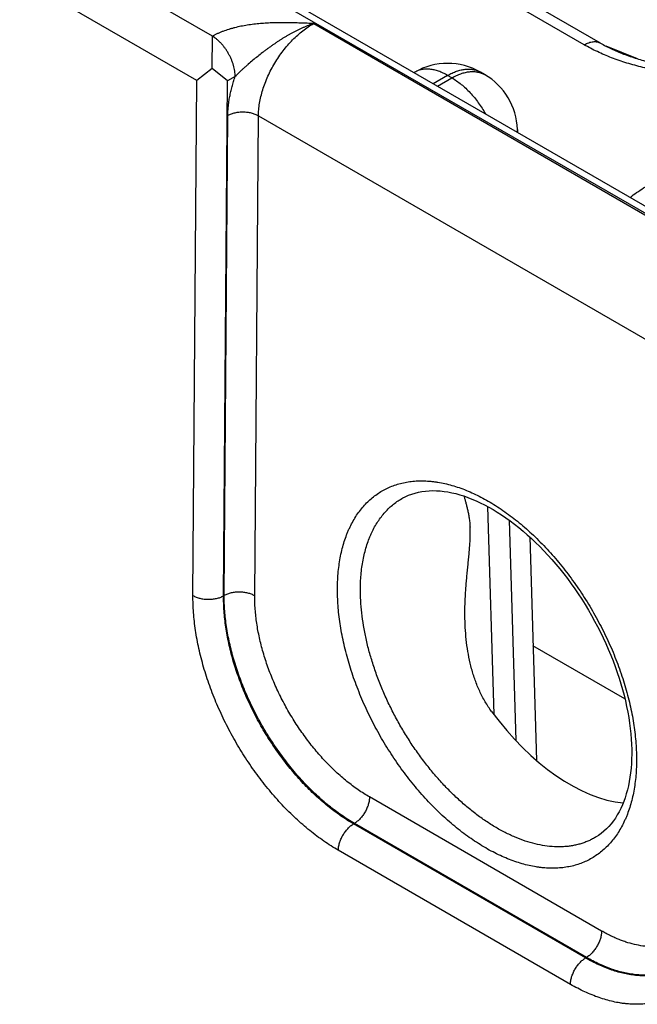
# Model space of a CAD drawing. Header units: inches. Extents: x 0 to 34, y 0 to 22.
# Tile 63 of 118: x 25.541 to 26.107, y 15.543 to 16.445. Entities that reach past the tile are written whole.
import ezdxf

# ---------------------------------------------------------------- set-up
doc = ezdxf.new("R2010")
doc.units = ezdxf.units.IN
doc.header["$LTSCALE"] = 1.87
doc.header["$MEASUREMENT"] = 0
doc.layers.get('0').update_dxf_attribs({"linetype": 'CONTINUOUS'})

msp = doc.modelspace()

# ---------------------------------------------------------------- linework, layer by layer
at = {"color": 7, "linetype": 'CONTINUOUS'}
for p, q in [((21.75495, 18.78505), (26.98625, 15.76457)), ((21.76446, 18.786), (26.99576, 15.76551)), ((25.71811, 16.42995), (25.55557, 16.5238)), ((25.70385, 16.38941), (25.52741, 16.49129)), ((26.05862, 16.4221), (25.93771, 16.49191)), ((26.07362, 16.42358), (25.95271, 16.4934)), ((25.81079, 16.4415), (26.23317, 16.19762)), ((25.71781, 16.40037), (25.71811, 16.42989)), ((26.0783, 16.42102), (26.10705, 16.4094)), ((25.71781, 16.40037), (25.70385, 16.38941)), ((25.73188, 16.38906), (25.71781, 16.40037)), ((25.90348, 16.39702), (25.90275, 16.3966)), ((25.96742, 16.39475), (25.96348, 16.39702)), ((25.96348, 16.39702), (25.96348, 16.39702)), ((25.70023, 15.91758), (25.70385, 16.38941)), ((25.72827, 15.91729), (25.73188, 16.38906)), ((25.7389, 16.39297), (25.73188, 16.38906)), ((25.93348, 16.39405), (25.92033, 16.38645)), ((25.92426, 16.38418), (25.93742, 16.39177)), ((25.93742, 16.39177), (25.93348, 16.39405)), ((25.72879, 15.91759), (25.73215, 16.35719)), ((25.75682, 15.91731), (25.76019, 16.35691)), ((25.76019, 16.35691), (26.17912, 16.11502)), ((25.99739, 16.3446), (25.99747, 16.34191)), ((25.97007, 15.99919), (25.97583, 15.80861)), ((25.98989, 15.98663), (25.996, 15.78467)), ((26.00868, 15.97128), (26.01487, 15.76656)), ((25.72879, 15.91759), (25.72827, 15.91729)), ((26.09586, 15.82304), (26.01169, 15.87164)), ((26.07457, 15.61029), (25.86194, 15.73307)), ((25.84804, 15.70886), (25.84727, 15.70841)), ((26.05993, 15.58563), (25.84727, 15.70841)), ((26.06068, 15.58609), (25.84804, 15.70886)), ((26.06961, 15.69653), (26.06961, 15.69653)), ((26.04604, 15.56142), (25.83338, 15.68421)), ((26.06068, 15.58609), (26.05993, 15.58563))]:
    msp.add_line(p, q, dxfattribs=at)
for points in [[(25.8926, 16.00701), (25.89469, 16.0081), (25.89761, 16.00942), (25.90061, 16.01056), (25.90368, 16.01151), (25.90681, 16.01229), (25.91, 16.01289), (25.91325, 16.01332), (25.91654, 16.01358), (25.91988, 16.01367), (25.92326, 16.01361), (25.9267, 16.01338), (25.93018, 16.013), (25.93371, 16.01247), (25.93728, 16.01177), (25.9409, 16.01093), (25.94457, 16.00992), (25.94827, 16.00877), (25.95202, 16.00745), (25.9558, 16.00599), (25.95961, 16.00437), (25.96345, 16.00259), (25.96732, 16.00067), (25.97121, 15.99859), (25.97511, 15.99636), (25.97903, 15.99398), (25.98296, 15.99145), (25.98689, 15.98878), (25.99082, 15.98596), (25.99474, 15.983), (25.99866, 15.97991), (26.00256, 15.97667), (26.00645, 15.9733), (26.01031, 15.9698), (26.01414, 15.96618), (26.01794, 15.96243), (26.02171, 15.95856), (26.02543, 15.95457), (26.0291, 15.95047), (26.03273, 15.94627), (26.0363, 15.94196), (26.03982, 15.93755), (26.04327, 15.93305), (26.04665, 15.92845), (26.04996, 15.92378), (26.0532, 15.91902), (26.05636, 15.9142), (26.05944, 15.9093), (26.06243, 15.90434), (26.06533, 15.89932), (26.06814, 15.89425), (26.07086, 15.88914), (26.07348, 15.88398), (26.07599, 15.87879), (26.07841, 15.87357), (26.08071, 15.86832), (26.08291, 15.86306), (26.085, 15.85779), (26.08697, 15.85251), (26.08883, 15.84724), (26.09057, 15.84196), (26.09219, 15.83671), (26.0937, 15.83147), (26.09508, 15.82625), (26.09634, 15.82106), (26.09748, 15.81591), (26.09849, 15.81081), (26.09938, 15.80575), (26.10015, 15.80074), (26.10079, 15.79579), (26.10131, 15.79091), (26.1017, 15.78609), (26.10197, 15.78135), (26.10211, 15.77669), (26.10214, 15.77228)], [(26.10214, 15.77228), (26.10205, 15.76802), (26.10185, 15.76366), (26.10152, 15.75939), (26.10108, 15.75522), (26.10053, 15.75116), (26.09987, 15.7472), (26.09909, 15.74334), (26.0982, 15.73959), (26.0972, 15.73596), (26.09609, 15.73244), (26.09488, 15.72903), (26.09355, 15.72575), (26.09212, 15.72258), (26.09059, 15.71953), (26.08894, 15.7166), (26.08718, 15.71379), (26.08531, 15.71111), (26.08332, 15.70855), (26.08122, 15.70611), (26.07899, 15.70382), (26.07663, 15.70165), (26.07416, 15.69964), (26.07157, 15.69778), (26.06961, 15.69653)]]:
    msp.add_lwpolyline(points, dxfattribs=at)
for centre, radius, start, end in [((25.93348, 16.34506), 0.06, 60.0064, 119.9936), ((25.93742, 16.34278), 0.06, 1.73175, 59.99835), ((25.97731, 16.34399), 0.02009, 354.33488, 1.72405)]:
    msp.add_arc(centre, radius, start, end, dxfattribs=at)
msp.add_ellipse((26.04344, 15.88783), major_axis=(-0.09085, 0.15208), ratio=0.567168, start_param=-4.54207, end_param=-3.534805, dxfattribs=at)
for points, knots in [([(25.81079, 16.4415), (25.80876, 16.44158), (25.80469, 16.44176), (25.79858, 16.44199), (25.79247, 16.44217), (25.78636, 16.44228), (25.78024, 16.4423), (25.77514, 16.4422), (25.77107, 16.44206), (25.76802, 16.44191), (25.76498, 16.44172), (25.76195, 16.44149), (25.75893, 16.4412), (25.75493, 16.44076), (25.74999, 16.44008), (25.74415, 16.43904), (25.73939, 16.43796), (25.73567, 16.43697), (25.73206, 16.43591), (25.72855, 16.43471), (25.72558, 16.43353), (25.72393, 16.43282), (25.72272, 16.43228), (25.72153, 16.43173), (25.72037, 16.43115), (25.71923, 16.43056), (25.71848, 16.43016), (25.71811, 16.42995)], [0, 0, 0, 0, 0.064621, 0.129264, 0.193941, 0.258654, 0.323386, 0.388096, 0.420421, 0.452712, 0.484952, 0.517127, 0.549216, 0.581198, 0.644737, 0.707522, 0.769288, 0.7997, 0.829745, 0.888563, 0.917261, 0.931413, 0.945428, 0.959301, 0.973026, 0.986593, 1, 1, 1, 1]), ([(25.81079, 16.4415), (25.80998, 16.44123), (25.80835, 16.44067), (25.80592, 16.43978), (25.8035, 16.43882), (25.80108, 16.43779), (25.79866, 16.43671), (25.79666, 16.43576), (25.79506, 16.43498), (25.79386, 16.43437), (25.79267, 16.43375), (25.79107, 16.43291), (25.78909, 16.43183), (25.78672, 16.43048), (25.78437, 16.42908), (25.78203, 16.42764), (25.7801, 16.42641), (25.77856, 16.42541), (25.77702, 16.42439), (25.77511, 16.4231), (25.77283, 16.42151), (25.77057, 16.4199), (25.76832, 16.41826), (25.76609, 16.41659), (25.76313, 16.41433), (25.75948, 16.41146), (25.75515, 16.40793), (25.7516, 16.40493), (25.74881, 16.40249), (25.74674, 16.40064), (25.74504, 16.39908), (25.7437, 16.39781), (25.74271, 16.39686), (25.74173, 16.3959), (25.74077, 16.39493), (25.73982, 16.39396), (25.7392, 16.3933), (25.7389, 16.39297)], [0, 0, 0, 0, 0.029371, 0.058981, 0.088813, 0.118862, 0.149122, 0.179582, 0.194883, 0.210228, 0.225617, 0.24105, 0.272035, 0.303168, 0.334435, 0.365823, 0.397317, 0.413099, 0.428902, 0.460566, 0.492295, 0.524078, 0.555903, 0.587761, 0.619643, 0.683448, 0.747263, 0.811022, 0.842847, 0.874605, 0.90626, 0.922034, 0.937761, 0.953433, 0.969038, 0.984566, 1, 1, 1, 1]), ([(25.76019, 16.35691), (25.7602, 16.35882), (25.7604, 16.36272), (25.76118, 16.36865), (25.76242, 16.37473), (25.76412, 16.3809), (25.76626, 16.3871), (25.76882, 16.39327), (25.77178, 16.39936), (25.77511, 16.4053), (25.77878, 16.41105), (25.78275, 16.41655), (25.78698, 16.42174), (25.79144, 16.42657), (25.79609, 16.43101), (25.80087, 16.43501), (25.80575, 16.43852), (25.80911, 16.44057), (25.81079, 16.4415)], [0, 0, 0, 0, 0.055899, 0.114223, 0.174746, 0.237187, 0.30122, 0.366484, 0.432593, 0.499143, 0.565723, 0.63192, 0.69733, 0.761563, 0.824255, 0.885075, 0.943734, 1, 1, 1, 1]), ([(25.7389, 16.39297), (25.7389, 16.39379), (25.73883, 16.39547), (25.73852, 16.39802), (25.73802, 16.40064), (25.73734, 16.40331), (25.73646, 16.40599), (25.73542, 16.40867), (25.7342, 16.41133), (25.73284, 16.41392), (25.73133, 16.41643), (25.72969, 16.41884), (25.72795, 16.42112), (25.72611, 16.42325), (25.72419, 16.42521), (25.72221, 16.42699), (25.7202, 16.42855), (25.71881, 16.42947), (25.71811, 16.42989)], [0, 0, 0, 0, 0.055916, 0.114368, 0.175102, 0.237812, 0.302147, 0.36772, 0.434122, 0.500926, 0.567698, 0.634004, 0.699419, 0.763536, 0.825974, 0.886388, 0.944477, 1, 1, 1, 1]), ([(26.05862, 16.4221), (26.0593, 16.42249), (26.06065, 16.42319), (26.06271, 16.42404), (26.06474, 16.42463), (26.0667, 16.42496), (26.0683, 16.42501), (26.06953, 16.42492), (26.07041, 16.42478), (26.07126, 16.42458), (26.07208, 16.42432), (26.07287, 16.42399), (26.07338, 16.42372), (26.07362, 16.42358)], [0, 0, 0, 0, 0.148568, 0.289427, 0.422615, 0.548501, 0.667827, 0.72541, 0.781814, 0.837244, 0.891923, 0.946091, 1, 1, 1, 1]), ([(26.29272, 16.4221), (26.29078, 16.42098), (26.28681, 16.4188), (26.28065, 16.41573), (26.27425, 16.41285), (26.26761, 16.41015), (26.26074, 16.40765), (26.25367, 16.40534), (26.24642, 16.40323), (26.23899, 16.40133), (26.23141, 16.39964), (26.2237, 16.39818), (26.21587, 16.39693), (26.20795, 16.3959), (26.19995, 16.3951), (26.18919, 16.39433), (26.17567, 16.39395), (26.16215, 16.39433), (26.15139, 16.3951), (26.14339, 16.3959), (26.13547, 16.39693), (26.12764, 16.39818), (26.11993, 16.39964), (26.11235, 16.40133), (26.10492, 16.40323), (26.09767, 16.40534), (26.0906, 16.40765), (26.08373, 16.41015), (26.07709, 16.41285), (26.07069, 16.41573), (26.06453, 16.4188), (26.06056, 16.42098), (26.05862, 16.4221)], [0, 0, 0, 0, 0.027597, 0.055844, 0.084717, 0.114188, 0.144225, 0.174793, 0.205853, 0.237364, 0.269281, 0.301559, 0.334149, 0.367002, 0.400067, 0.433291, 0.5, 0.566709, 0.599933, 0.632998, 0.665851, 0.698441, 0.730719, 0.762636, 0.794147, 0.825207, 0.855775, 0.885812, 0.915283, 0.944156, 0.972403, 1, 1, 1, 1]), ([(26.07362, 16.42358), (26.07522, 16.42266), (26.07853, 16.42085), (26.08367, 16.41829), (26.08909, 16.41586), (26.09476, 16.41357), (26.10067, 16.41142), (26.10679, 16.40943), (26.11311, 16.4076), (26.11961, 16.40595), (26.12627, 16.40448), (26.13307, 16.40319), (26.13999, 16.40209), (26.147, 16.40119), (26.1541, 16.40049), (26.16366, 16.39981), (26.17567, 16.39947), (26.18768, 16.39981), (26.19724, 16.40049), (26.20434, 16.40119), (26.21135, 16.40209), (26.21827, 16.40319), (26.22507, 16.40448), (26.23173, 16.40595), (26.23823, 16.4076), (26.24455, 16.40943), (26.25067, 16.41142), (26.25658, 16.41357), (26.26225, 16.41586), (26.26767, 16.41829), (26.27281, 16.42085), (26.27612, 16.42266), (26.27772, 16.42358)], [0, 0, 0, 0, 0.026154, 0.053279, 0.081317, 0.110207, 0.139886, 0.170291, 0.20136, 0.233027, 0.265227, 0.297895, 0.330965, 0.36437, 0.398044, 0.431919, 0.5, 0.568081, 0.601956, 0.63563, 0.669035, 0.702105, 0.734773, 0.766973, 0.79864, 0.829709, 0.860114, 0.889793, 0.918683, 0.946721, 0.973846, 1, 1, 1, 1]), ([(25.93348, 16.39405), (25.93213, 16.39483), (25.93007, 16.3959), (25.92728, 16.39712), (25.92458, 16.39814), (25.92189, 16.39893), (25.91921, 16.39945), (25.91727, 16.39971), (25.91536, 16.39984), (25.9135, 16.39983), (25.91168, 16.39969), (25.90992, 16.39942), (25.90821, 16.39902), (25.90656, 16.39849), (25.90498, 16.39783), (25.90397, 16.3973), (25.90348, 16.39702)], [0, 0, 0, 0, 0.14854, 0.219945, 0.289416, 0.422581, 0.486418, 0.548507, 0.608952, 0.667884, 0.725458, 0.781853, 0.837274, 0.891943, 0.946101, 1, 1, 1, 1]), ([(25.93348, 16.39405), (25.93483, 16.39483), (25.93689, 16.3959), (25.93968, 16.39712), (25.94238, 16.39814), (25.94507, 16.39893), (25.94775, 16.39945), (25.9497, 16.39971), (25.9516, 16.39984), (25.95346, 16.39983), (25.95528, 16.39969), (25.95704, 16.39942), (25.95875, 16.39902), (25.9604, 16.39849), (25.96198, 16.39783), (25.96299, 16.3973), (25.96348, 16.39702)], [0, 0, 0, 0, 0.14854, 0.219945, 0.289416, 0.422581, 0.486418, 0.548507, 0.608952, 0.667884, 0.725458, 0.781853, 0.837274, 0.891943, 0.946101, 1, 1, 1, 1]), ([(25.93742, 16.39177), (25.93877, 16.39255), (25.94082, 16.39363), (25.94362, 16.39485), (25.94631, 16.39587), (25.94901, 16.39665), (25.95169, 16.39718), (25.95363, 16.39744), (25.95554, 16.39756), (25.9574, 16.39756), (25.95922, 16.39742), (25.96098, 16.39715), (25.96269, 16.39675), (25.96434, 16.39622), (25.96592, 16.39556), (25.96693, 16.39503), (25.96742, 16.39475)], [0, 0, 0, 0, 0.148542, 0.219948, 0.28942, 0.422584, 0.486421, 0.548509, 0.608954, 0.667885, 0.725458, 0.781853, 0.837273, 0.891942, 0.9461, 1, 1, 1, 1]), ([(25.73215, 16.35719), (25.73216, 16.3586), (25.73226, 16.36145), (25.7326, 16.36577), (25.73315, 16.37018), (25.7339, 16.37466), (25.73485, 16.37919), (25.736, 16.38377), (25.73734, 16.38838), (25.73836, 16.39144), (25.7389, 16.39297)], [0, 0, 0, 0, 0.115519, 0.23407, 0.355522, 0.479718, 0.606475, 0.735591, 0.866844, 1, 1, 1, 1]), ([(25.93742, 16.39177), (25.93888, 16.39093), (25.9418, 16.38906), (25.94604, 16.38586), (25.95018, 16.38222), (25.9542, 16.37818), (25.95804, 16.37378), (25.96168, 16.36907), (25.96507, 16.36409), (25.96714, 16.36062), (25.96812, 16.35886)], [0, 0, 0, 0, 0.111529, 0.228192, 0.349474, 0.474739, 0.603255, 0.734216, 0.866762, 1, 1, 1, 1]), ([(25.76019, 16.35691), (25.75972, 16.35718), (25.75874, 16.35769), (25.75718, 16.35836), (25.75552, 16.35894), (25.75377, 16.35943), (25.75195, 16.35981), (25.75007, 16.3601), (25.74815, 16.36028), (25.74622, 16.36035), (25.74428, 16.36032), (25.74236, 16.36018), (25.74048, 16.35993), (25.73865, 16.35958), (25.73688, 16.35913), (25.7352, 16.35858), (25.73363, 16.35795), (25.73263, 16.35745), (25.73215, 16.35719)], [0, 0, 0, 0, 0.055795, 0.11408, 0.174617, 0.237111, 0.301226, 0.366589, 0.432804, 0.49946, 0.566134, 0.632405, 0.697861, 0.762102, 0.824755, 0.885479, 0.943975, 1, 1, 1, 1]), ([(26.10064, 16.28234), (26.1026, 16.28386), (26.10665, 16.28682), (26.11305, 16.29101), (26.11982, 16.295), (26.12695, 16.29877), (26.13442, 16.30232), (26.14221, 16.30563), (26.1503, 16.3087), (26.15865, 16.31151), (26.16726, 16.31405), (26.17609, 16.31633), (26.18512, 16.31833), (26.19432, 16.32005), (26.20366, 16.32149), (26.21313, 16.32263), (26.22269, 16.32348), (26.23231, 16.32403), (26.24197, 16.32428), (26.25164, 16.32424), (26.2613, 16.32389), (26.2709, 16.32325), (26.28044, 16.32231), (26.28987, 16.32108), (26.29917, 16.31956), (26.30832, 16.31776), (26.31729, 16.31567), (26.32606, 16.31331), (26.33459, 16.31068), (26.34287, 16.30779), (26.35086, 16.30465), (26.35856, 16.30127), (26.36593, 16.29765), (26.37068, 16.29506), (26.37299, 16.29372)], [0, 0, 0, 0, 0.025974, 0.052711, 0.080201, 0.108425, 0.137357, 0.166967, 0.197219, 0.22807, 0.259474, 0.291383, 0.323743, 0.356499, 0.389592, 0.422961, 0.456545, 0.49028, 0.524103, 0.557948, 0.591751, 0.625447, 0.658972, 0.692264, 0.725261, 0.757902, 0.790131, 0.821892, 0.853134, 0.883808, 0.913868, 0.943276, 0.971997, 1, 1, 1, 1]), ([(25.83259, 15.92432), (25.83261, 15.92689), (25.83275, 15.93196), (25.8333, 15.93945), (25.83418, 15.94672), (25.83539, 15.95374), (25.83691, 15.9605), (25.83876, 15.96698), (25.84057, 15.97218), (25.84218, 15.97617), (25.84387, 15.98002), (25.84617, 15.98462), (25.84925, 15.98985), (25.85262, 15.99473), (25.85627, 15.99925), (25.86019, 16.0034), (25.86438, 16.00717), (25.86883, 16.01055), (25.87352, 16.01353), (25.87844, 16.0161), (25.88359, 16.01825), (25.88894, 16.01999), (25.89448, 16.02131), (25.9002, 16.0222), (25.90609, 16.02266), (25.91214, 16.02269), (25.91725, 16.02236), (25.9214, 16.02189), (25.92565, 16.02127), (25.93102, 16.02023), (25.93752, 16.01856), (25.94409, 16.01647), (25.95073, 16.01397), (25.95741, 16.01107), (25.96412, 16.00777), (25.97084, 16.00408), (25.97756, 16), (25.98425, 15.99555), (25.99092, 15.99074), (25.99753, 15.98559), (26.00407, 15.98009), (26.01053, 15.97427), (26.01689, 15.96814), (26.02314, 15.96171), (26.02926, 15.95501), (26.03523, 15.94804), (26.04105, 15.94082), (26.0486, 15.93086), (26.05755, 15.91791), (26.06576, 15.90442), (26.07188, 15.89333), (26.07623, 15.88489), (26.08032, 15.87636), (26.08414, 15.86776), (26.08769, 15.8591), (26.09095, 15.85041), (26.09392, 15.8417), (26.09659, 15.83301), (26.09896, 15.82434), (26.10101, 15.81572), (26.10275, 15.80718), (26.10417, 15.79872), (26.10527, 15.79038), (26.10603, 15.78217), (26.10648, 15.77411), (26.10655, 15.76878), (26.10653, 15.76615)], [0, 0, 0, 0, 0.015722, 0.031053, 0.045987, 0.060523, 0.074664, 0.088418, 0.101795, 0.108348, 0.114813, 0.127491, 0.139856, 0.15194, 0.16378, 0.175416, 0.186895, 0.198264, 0.209577, 0.220884, 0.23224, 0.243696, 0.255301, 0.267102, 0.279141, 0.291454, 0.304075, 0.310511, 0.317033, 0.330345, 0.344032, 0.358105, 0.372572, 0.387436, 0.402698, 0.418352, 0.434392, 0.450807, 0.467583, 0.484705, 0.502155, 0.519912, 0.537954, 0.556258, 0.574799, 0.59355, 0.612483, 0.63157, 0.670084, 0.708855, 0.728262, 0.747641, 0.766961, 0.786192, 0.805303, 0.824266, 0.843052, 0.861632, 0.879981, 0.898072, 0.915882, 0.933388, 0.950571, 0.967411, 0.983892, 1, 1, 1, 1]), ([(25.85362, 15.92411), (25.85364, 15.92652), (25.85378, 15.93127), (25.8543, 15.93828), (25.85514, 15.94508), (25.85629, 15.95165), (25.85775, 15.95797), (25.85951, 15.96403), (25.86124, 15.96888), (25.86277, 15.9726), (25.86438, 15.97618), (25.86657, 15.98046), (25.8695, 15.98532), (25.8727, 15.98984), (25.87617, 15.99402), (25.8799, 15.99784), (25.88389, 16.00129), (25.88811, 16.00438), (25.89108, 16.00618), (25.8926, 16.00701)], [0, 0, 0, 0, 0.075146, 0.148391, 0.219714, 0.289109, 0.356591, 0.422195, 0.48598, 0.517219, 0.548036, 0.608455, 0.667377, 0.724961, 0.781392, 0.836876, 0.891641, 0.94593, 1, 1, 1, 1]), ([(25.94846, 16.00871), (25.94872, 16.00777), (25.94926, 16.00583), (25.95009, 16.00284), (25.95094, 15.99967), (25.95177, 15.99628), (25.9524, 15.9933), (25.95286, 15.99079), (25.95319, 15.9888), (25.95347, 15.98674), (25.95372, 15.9846), (25.95392, 15.98239), (25.95402, 15.98088), (25.95406, 15.98012)], [0, 0, 0, 0, 0.10034, 0.206398, 0.318708, 0.437934, 0.564868, 0.6315, 0.700386, 0.77162, 0.845277, 0.921402, 1, 1, 1, 1]), ([(25.94944, 15.89369), (25.94933, 15.89746), (25.94929, 15.90313), (25.94947, 15.91066), (25.94971, 15.91631), (25.95005, 15.92193), (25.95046, 15.92754), (25.95094, 15.93312), (25.95147, 15.93868), (25.95203, 15.94419), (25.95259, 15.94965), (25.95312, 15.95505), (25.95359, 15.96036), (25.95396, 15.96555), (25.95419, 15.97058), (25.95424, 15.97543), (25.95415, 15.97858), (25.95406, 15.98012)], [0, 0, 0, 0, 0.130679, 0.19596, 0.261164, 0.326254, 0.391186, 0.4559, 0.520316, 0.584325, 0.647779, 0.710469, 0.772113, 0.832343, 0.890711, 0.946737, 1, 1, 1, 1]), ([(25.75682, 15.91731), (25.75635, 15.91758), (25.75537, 15.91809), (25.75381, 15.91876), (25.75215, 15.91934), (25.7504, 15.91983), (25.74858, 15.92021), (25.7467, 15.9205), (25.74479, 15.92068), (25.74285, 15.92075), (25.74092, 15.92072), (25.739, 15.92058), (25.73711, 15.92033), (25.73528, 15.91998), (25.73352, 15.91953), (25.73184, 15.91898), (25.73026, 15.91835), (25.72926, 15.91785), (25.72879, 15.91759)], [0, 0, 0, 0, 0.055795, 0.11408, 0.174617, 0.237111, 0.301226, 0.366589, 0.432804, 0.49946, 0.566134, 0.632405, 0.697861, 0.762102, 0.824755, 0.885479, 0.943975, 1, 1, 1, 1]), ([(26.10653, 15.76615), (26.10651, 15.76359), (26.10637, 15.75851), (26.10582, 15.75102), (26.10494, 15.74375), (26.10374, 15.73673), (26.10222, 15.72997), (26.10037, 15.72348), (26.09856, 15.71828), (26.09695, 15.71428), (26.09526, 15.71044), (26.09296, 15.70583), (26.08989, 15.7006), (26.08652, 15.69572), (26.08287, 15.69119), (26.07894, 15.68704), (26.07475, 15.68327), (26.07031, 15.67989), (26.06562, 15.67691), (26.06069, 15.67434), (26.05555, 15.67218), (26.0502, 15.67044), (26.04465, 15.66912), (26.03893, 15.66823), (26.03304, 15.66777), (26.027, 15.66774), (26.02188, 15.66807), (26.01773, 15.66854), (26.01348, 15.66916), (26.00811, 15.6702), (26.00161, 15.67187), (25.99503, 15.67396), (25.9884, 15.67645), (25.98171, 15.67936), (25.975, 15.68266), (25.96828, 15.68635), (25.96156, 15.69043), (25.95486, 15.69488), (25.9482, 15.69969), (25.94159, 15.70485), (25.93505, 15.71034), (25.92858, 15.71617), (25.92222, 15.7223), (25.91597, 15.72873), (25.90985, 15.73544), (25.90388, 15.74241), (25.89806, 15.74963), (25.89051, 15.75959), (25.88156, 15.77255), (25.87334, 15.78604), (25.86722, 15.79713), (25.86288, 15.80557), (25.85879, 15.8141), (25.85497, 15.8227), (25.85142, 15.83137), (25.84816, 15.84006), (25.84519, 15.84877), (25.84252, 15.85746), (25.84015, 15.86613), (25.8381, 15.87475), (25.83636, 15.8833), (25.83494, 15.89175), (25.83385, 15.9001), (25.83308, 15.90831), (25.83264, 15.91637), (25.83257, 15.92169), (25.83259, 15.92432)], [0, 0, 0, 0, 0.015724, 0.031057, 0.045993, 0.060532, 0.074675, 0.088431, 0.101809, 0.108363, 0.114829, 0.127509, 0.139875, 0.15196, 0.163801, 0.175438, 0.186917, 0.198287, 0.209599, 0.220907, 0.232262, 0.243718, 0.255323, 0.267123, 0.279161, 0.291474, 0.304094, 0.310529, 0.317051, 0.330363, 0.344049, 0.358122, 0.372589, 0.387453, 0.402714, 0.418368, 0.434408, 0.450823, 0.467599, 0.484722, 0.502171, 0.519929, 0.537972, 0.556276, 0.574817, 0.593568, 0.612501, 0.631588, 0.670103, 0.708874, 0.728281, 0.74766, 0.766979, 0.78621, 0.805321, 0.824283, 0.843067, 0.861647, 0.879994, 0.898084, 0.915892, 0.933397, 0.950578, 0.967415, 0.983894, 1, 1, 1, 1]), ([(26.06961, 15.69653), (26.06851, 15.69587), (26.06627, 15.6946), (26.06278, 15.69292), (26.05919, 15.69146), (26.05549, 15.69022), (26.05168, 15.68919), (26.04777, 15.68839), (26.04378, 15.68782), (26.03969, 15.68746), (26.03552, 15.68734), (26.02981, 15.68747), (26.02249, 15.68821), (26.01356, 15.68998), (26.00445, 15.69263), (25.99521, 15.69616), (25.98589, 15.70052), (25.97654, 15.70571), (25.96721, 15.71169), (25.95795, 15.71844), (25.94882, 15.7259), (25.93985, 15.73405), (25.9311, 15.74284), (25.92263, 15.75222), (25.91446, 15.76214), (25.90665, 15.77254), (25.89924, 15.78338), (25.89227, 15.79458), (25.88579, 15.80609), (25.87981, 15.81785), (25.87438, 15.82979), (25.86953, 15.84184), (25.86528, 15.85395), (25.86166, 15.86604), (25.85868, 15.87805), (25.85637, 15.88991), (25.85472, 15.90156), (25.85377, 15.91294), (25.85359, 15.92043), (25.85362, 15.92411)], [0, 0, 0, 0, 0.01075, 0.021516, 0.032326, 0.043207, 0.054186, 0.06529, 0.076541, 0.087963, 0.099577, 0.1114, 0.13573, 0.16107, 0.187491, 0.215036, 0.24372, 0.273531, 0.304436, 0.336383, 0.369303, 0.403113, 0.437715, 0.473004, 0.508865, 0.545177, 0.581812, 0.618639, 0.655527, 0.692342, 0.728951, 0.765225, 0.801035, 0.836263, 0.870793, 0.90452, 0.937349, 0.969198, 1, 1, 1, 1]), ([(25.83338, 15.68421), (25.83115, 15.68549), (25.82671, 15.68819), (25.82014, 15.69255), (25.8136, 15.69727), (25.80712, 15.70233), (25.8007, 15.70772), (25.79436, 15.71343), (25.78812, 15.71944), (25.782, 15.72575), (25.77599, 15.73233), (25.77013, 15.73916), (25.76443, 15.74625), (25.75889, 15.75355), (25.75354, 15.76107), (25.74665, 15.77135), (25.73858, 15.78461), (25.73127, 15.79831), (25.72592, 15.80948), (25.72217, 15.81792), (25.71869, 15.82641), (25.7155, 15.83494), (25.71258, 15.84348), (25.70996, 15.85201), (25.70765, 15.86051), (25.70563, 15.86896), (25.70393, 15.87734), (25.70254, 15.88564), (25.70147, 15.89382), (25.70072, 15.90187), (25.70029, 15.90978), (25.70021, 15.915), (25.70023, 15.91758)], [0, 0, 0, 0, 0.027578, 0.0558, 0.084643, 0.114082, 0.144084, 0.174614, 0.205635, 0.237107, 0.268985, 0.301224, 0.333776, 0.366594, 0.399625, 0.43282, 0.49948, 0.566158, 0.599375, 0.632437, 0.665295, 0.697896, 0.730191, 0.762134, 0.793677, 0.824778, 0.855396, 0.885491, 0.915029, 0.943977, 0.972309, 1, 1, 1, 1]), ([(25.70023, 15.91758), (25.7007, 15.91731), (25.70168, 15.91679), (25.70324, 15.91612), (25.7049, 15.91554), (25.70665, 15.91506), (25.70847, 15.91467), (25.71035, 15.91439), (25.71227, 15.91421), (25.7142, 15.91413), (25.71614, 15.91417), (25.71806, 15.91431), (25.71994, 15.91456), (25.72178, 15.91491), (25.72354, 15.91536), (25.72522, 15.9159), (25.7268, 15.91654), (25.72779, 15.91703), (25.72827, 15.91729)], [0, 0, 0, 0, 0.055795, 0.11408, 0.174617, 0.237111, 0.301226, 0.366589, 0.432804, 0.49946, 0.566134, 0.632405, 0.697861, 0.762102, 0.824755, 0.885479, 0.943975, 1, 1, 1, 1]), ([(25.84727, 15.70841), (25.84528, 15.70956), (25.84129, 15.71197), (25.83541, 15.71587), (25.82955, 15.72008), (25.82374, 15.7246), (25.81799, 15.72942), (25.81231, 15.73453), (25.80672, 15.73991), (25.80123, 15.74554), (25.79586, 15.75143), (25.79061, 15.75754), (25.7855, 15.76388), (25.78055, 15.77042), (25.77576, 15.77714), (25.7696, 15.78635), (25.76238, 15.79821), (25.75585, 15.81047), (25.75107, 15.82047), (25.74773, 15.82803), (25.74463, 15.83563), (25.74177, 15.84327), (25.73918, 15.85092), (25.73685, 15.85856), (25.73479, 15.86617), (25.733, 15.87374), (25.73149, 15.88125), (25.73026, 15.88868), (25.72932, 15.89601), (25.72866, 15.90322), (25.7283, 15.91031), (25.72824, 15.91498), (25.72827, 15.91729)], [0, 0, 0, 0, 0.027593, 0.055826, 0.084678, 0.114121, 0.144124, 0.174653, 0.20567, 0.237135, 0.269005, 0.301235, 0.333777, 0.366583, 0.399602, 0.432784, 0.49942, 0.566075, 0.599282, 0.632336, 0.665186, 0.697782, 0.730075, 0.762017, 0.793563, 0.824669, 0.855295, 0.885402, 0.914956, 0.943924, 0.97228, 1, 1, 1, 1]), ([(25.84804, 15.70886), (25.84606, 15.71001), (25.84209, 15.71243), (25.83622, 15.71634), (25.83038, 15.72056), (25.82459, 15.7251), (25.81886, 15.72993), (25.81319, 15.73504), (25.80762, 15.74042), (25.80214, 15.74607), (25.79677, 15.75195), (25.79153, 15.75807), (25.78643, 15.76441), (25.78147, 15.77095), (25.77668, 15.77767), (25.77206, 15.78456), (25.76763, 15.79161), (25.76339, 15.79879), (25.75936, 15.80609), (25.75554, 15.81349), (25.75194, 15.82097), (25.74858, 15.82852), (25.74546, 15.83611), (25.74259, 15.84373), (25.73997, 15.85137), (25.73762, 15.85899), (25.73553, 15.86659), (25.73372, 15.87415), (25.73218, 15.88164), (25.73092, 15.88905), (25.72994, 15.89636), (25.72925, 15.90356), (25.72885, 15.91062), (25.72878, 15.91529), (25.72879, 15.91759)], [0, 0, 0, 0, 0.027562, 0.055772, 0.084607, 0.114041, 0.144041, 0.174573, 0.205598, 0.237074, 0.26896, 0.301208, 0.333771, 0.366599, 0.399643, 0.432849, 0.466166, 0.499541, 0.532919, 0.566248, 0.599474, 0.632545, 0.665408, 0.698014, 0.730312, 0.762255, 0.793795, 0.824891, 0.855499, 0.885582, 0.915103, 0.944031, 0.972338, 1, 1, 1, 1]), ([(25.86194, 15.73307), (25.86018, 15.73408), (25.85667, 15.73621), (25.85149, 15.73965), (25.84633, 15.74338), (25.84121, 15.74737), (25.83614, 15.75163), (25.83114, 15.75614), (25.82621, 15.76088), (25.81972, 15.76756), (25.81188, 15.77644), (25.80302, 15.78779), (25.79473, 15.79979), (25.78709, 15.81233), (25.78018, 15.82529), (25.77406, 15.83854), (25.76879, 15.85197), (25.76513, 15.86325), (25.76267, 15.87225), (25.76108, 15.87893), (25.75974, 15.88554), (25.75864, 15.89209), (25.7578, 15.89855), (25.7572, 15.90491), (25.75686, 15.91115), (25.75681, 15.91527), (25.75682, 15.91731)], [0, 0, 0, 0, 0.027579, 0.055802, 0.084647, 0.114087, 0.14409, 0.174622, 0.205644, 0.237117, 0.301229, 0.366595, 0.432817, 0.49948, 0.566161, 0.632436, 0.69789, 0.762123, 0.793668, 0.824771, 0.855389, 0.885486, 0.915025, 0.943975, 0.972308, 1, 1, 1, 1]), ([(25.97383, 15.81127), (25.97275, 15.81273), (25.97069, 15.8157), (25.96783, 15.82032), (25.96521, 15.82508), (25.96203, 15.83159), (25.95862, 15.84001), (25.95536, 15.85042), (25.95288, 15.86106), (25.95109, 15.87185), (25.94994, 15.88275), (25.94955, 15.89004), (25.94944, 15.89369)], [0, 0, 0, 0, 0.062188, 0.124385, 0.186609, 0.248871, 0.373517, 0.498406, 0.623539, 0.74889, 0.874403, 1, 1, 1, 1]), ([(25.86194, 15.73307), (25.86193, 15.73253), (25.86188, 15.73142), (25.86167, 15.72975), (25.86133, 15.72803), (25.86086, 15.72628), (25.86028, 15.72452), (25.85958, 15.72277), (25.85877, 15.72103), (25.85786, 15.71934), (25.85685, 15.71769), (25.85576, 15.71612), (25.8546, 15.71463), (25.85337, 15.71323), (25.8521, 15.71194), (25.85078, 15.71078), (25.84944, 15.70975), (25.84851, 15.70914), (25.84804, 15.70886)], [0, 0, 0, 0, 0.055928, 0.114297, 0.174873, 0.237366, 0.301446, 0.366749, 0.432887, 0.499457, 0.566045, 0.63224, 0.697636, 0.761844, 0.824496, 0.885259, 0.943841, 1, 1, 1, 1]), ([(25.83338, 15.68421), (25.83338, 15.68475), (25.83344, 15.68585), (25.83365, 15.68753), (25.83399, 15.68925), (25.83445, 15.69099), (25.83504, 15.69275), (25.83574, 15.69451), (25.83655, 15.69624), (25.83746, 15.69794), (25.83847, 15.69958), (25.83955, 15.70115), (25.84072, 15.70265), (25.84194, 15.70404), (25.84322, 15.70533), (25.84454, 15.70649), (25.84588, 15.70753), (25.84681, 15.70814), (25.84727, 15.70841)], [0, 0, 0, 0, 0.055928, 0.114297, 0.174873, 0.237366, 0.301446, 0.366749, 0.432887, 0.499457, 0.566045, 0.63224, 0.697636, 0.761844, 0.824496, 0.885259, 0.943841, 1, 1, 1, 1]), ([(26.18153, 15.63968), (26.18151, 15.63717), (26.18137, 15.63219), (26.18083, 15.62484), (26.17997, 15.61771), (26.17879, 15.61083), (26.1773, 15.60419), (26.17549, 15.59783), (26.17371, 15.59273), (26.17214, 15.58881), (26.17048, 15.58504), (26.16823, 15.58052), (26.16521, 15.57539), (26.16191, 15.5706), (26.15833, 15.56616), (26.15448, 15.56209), (26.15037, 15.55839), (26.14601, 15.55507), (26.14141, 15.55215), (26.13659, 15.54962), (26.13154, 15.54751), (26.12629, 15.5458), (26.12086, 15.54451), (26.11524, 15.54363), (26.10947, 15.54318), (26.10354, 15.54315), (26.09852, 15.54347), (26.09445, 15.54393), (26.09029, 15.54454), (26.08501, 15.54556), (26.07864, 15.5472), (26.07219, 15.54924), (26.06568, 15.55169), (26.05913, 15.55454), (26.05255, 15.55778), (26.04821, 15.56017), (26.04604, 15.56142)], [0, 0, 0, 0, 0.037585, 0.074233, 0.109935, 0.144686, 0.178494, 0.211374, 0.243354, 0.259021, 0.274477, 0.304785, 0.334346, 0.363233, 0.391536, 0.419351, 0.446789, 0.473966, 0.501005, 0.528032, 0.555174, 0.582554, 0.610291, 0.638495, 0.667267, 0.696697, 0.726862, 0.742243, 0.757831, 0.78965, 0.822363, 0.855999, 0.890577, 0.926106, 0.962583, 1, 1, 1, 1]), ([(26.17492, 15.63393), (26.174, 15.63156), (26.17198, 15.62699), (26.16888, 15.62163), (26.16614, 15.61769), (26.16396, 15.61493), (26.16166, 15.61234), (26.15922, 15.60993), (26.15667, 15.6077), (26.15399, 15.60566), (26.1512, 15.6038), (26.1483, 15.60213), (26.14529, 15.60066), (26.14218, 15.59937), (26.13897, 15.59829), (26.13567, 15.5974), (26.13228, 15.59672), (26.12881, 15.59623), (26.12526, 15.59594), (26.12164, 15.59586), (26.11795, 15.59598), (26.1129, 15.59641), (26.10643, 15.59746), (26.09996, 15.59915), (26.09471, 15.60088), (26.09071, 15.60238), (26.08668, 15.60408), (26.08264, 15.60596), (26.07859, 15.60803), (26.07591, 15.60952), (26.07457, 15.61029)], [0, 0, 0, 0, 0.063675, 0.124864, 0.154651, 0.183964, 0.212863, 0.241414, 0.269689, 0.297761, 0.325708, 0.353608, 0.38154, 0.409585, 0.437818, 0.466316, 0.495149, 0.524384, 0.554083, 0.584303, 0.615093, 0.646499, 0.711287, 0.778922, 0.813864, 0.849566, 0.886032, 0.923263, 0.961255, 1, 1, 1, 1]), ([(26.07457, 15.61029), (26.07457, 15.60975), (26.07451, 15.60865), (26.0743, 15.60697), (26.07396, 15.60525), (26.0735, 15.60351), (26.07291, 15.60175), (26.07221, 15.59999), (26.0714, 15.59826), (26.07049, 15.59657), (26.06948, 15.59492), (26.06839, 15.59335), (26.06723, 15.59186), (26.06601, 15.59046), (26.06473, 15.58917), (26.06341, 15.58801), (26.06207, 15.58697), (26.06114, 15.58637), (26.06068, 15.58609)], [0, 0, 0, 0, 0.055928, 0.114297, 0.174873, 0.237366, 0.301446, 0.366749, 0.432887, 0.499457, 0.566045, 0.63224, 0.697636, 0.761844, 0.824496, 0.885259, 0.943841, 1, 1, 1, 1]), ([(26.04604, 15.56142), (26.04604, 15.56196), (26.0461, 15.56306), (26.04631, 15.56474), (26.04665, 15.56646), (26.04711, 15.56821), (26.0477, 15.56997), (26.0484, 15.57172), (26.04921, 15.57345), (26.05012, 15.57515), (26.05113, 15.57679), (26.05221, 15.57837), (26.05338, 15.57986), (26.0546, 15.58126), (26.05588, 15.58254), (26.0572, 15.58371), (26.05854, 15.58474), (26.05947, 15.58535), (26.05993, 15.58563)], [0, 0, 0, 0, 0.055928, 0.114297, 0.174873, 0.237366, 0.301446, 0.366749, 0.432887, 0.499457, 0.566045, 0.63224, 0.697636, 0.761844, 0.824496, 0.885259, 0.943841, 1, 1, 1, 1]), ([(26.14665, 15.57824), (26.14524, 15.57736), (26.14234, 15.57574), (26.13779, 15.57368), (26.13304, 15.572), (26.12811, 15.57072), (26.12302, 15.56982), (26.11777, 15.56932), (26.11238, 15.56921), (26.10781, 15.56944), (26.1041, 15.56982), (26.10031, 15.57034), (26.0955, 15.57124), (26.08969, 15.57269), (26.0838, 15.57453), (26.07786, 15.57675), (26.07188, 15.57934), (26.06587, 15.5823), (26.06191, 15.58448), (26.05993, 15.58563)], [0, 0, 0, 0, 0.054379, 0.108894, 0.163806, 0.219369, 0.275821, 0.333378, 0.392237, 0.452567, 0.483333, 0.514519, 0.578193, 0.643689, 0.711072, 0.780385, 0.851647, 0.924859, 1, 1, 1, 1]), ([(26.14665, 15.57824), (26.14524, 15.57741), (26.14236, 15.57586), (26.13783, 15.5739), (26.13312, 15.57231), (26.12823, 15.57111), (26.12317, 15.57028), (26.11797, 15.56983), (26.11263, 15.56977), (26.1081, 15.57003), (26.10443, 15.57043), (26.10067, 15.57096), (26.09591, 15.57186), (26.09015, 15.57332), (26.08432, 15.57515), (26.07844, 15.57734), (26.07252, 15.5799), (26.06657, 15.58281), (26.06264, 15.58496), (26.06068, 15.58609)], [0, 0, 0, 0, 0.054139, 0.10849, 0.163305, 0.218829, 0.275289, 0.33289, 0.391818, 0.452232, 0.483044, 0.514274, 0.578036, 0.643611, 0.711056, 0.780412, 0.851692, 0.924895, 1, 1, 1, 1])]:
    msp.add_open_spline(points, degree=3, knots=knots, dxfattribs=at)

doc.saveas('drawing.dxf')
